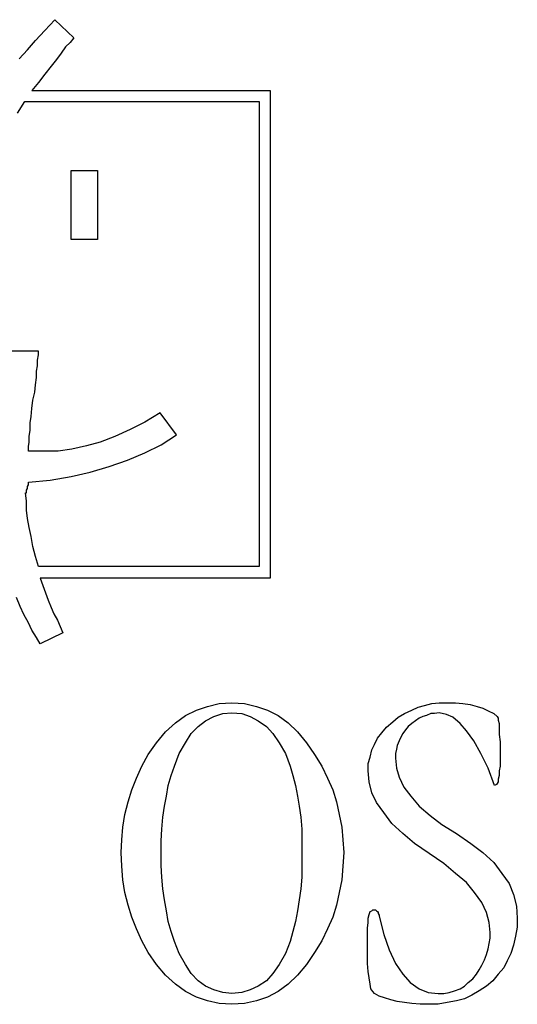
# Model space of a CAD drawing. Extents: x 0 to 19, y -0.1 to 2.1.
# Tile 17 of 17: x 18 to 19, y 0 to 2.1. Entities that reach past the tile are written whole.
import ezdxf

# ---------------------------------------------------------------- set-up
doc = ezdxf.new("R2010")
doc.units = 0

msp = doc.modelspace()

# ---------------------------------------------------------------- linework, layer by layer
at = {"color": 0}
for p, q in [((18.02344, 2.085938, 0.5), (18.04492, 2.109375, 0.5)), ((18.04492, 2.109375, 0.5), (18.08594, 2.070313, 0.5)), ((18.00391, 2.064453, 0.5), (18.02344, 2.085938, 0.5)), ((17.98633, 2.044922, 0.5), (18.00391, 2.064453, 0.5)), ((18.07813, 2.060547, 0.5), (18.06836, 2.050781, 0.5)), ((18.08594, 2.070313, 0.5), (18.07813, 2.060547, 0.5)), ((17.96875, 2.025391, 0.5), (17.98633, 2.044922, 0.5)), ((18.05859, 2.037109, 0.5), (18.04883, 2.023438, 0.5)), ((18.06836, 2.050781, 0.5), (18.05859, 2.037109, 0.5)), ((18.04883, 2.023438, 0.5), (18.03711, 2.009766, 0.5)), ((18.02344, 1.992188, 0.5), (18.00977, 1.974609, 0.5)), ((18.03711, 2.009766, 0.5), (18.02344, 1.992188, 0.5)), ((18.00977, 1.974609, 0.5), (17.99609, 1.957031, 0.5)), ((17.99609, 1.957031, 0.5), (18.50781, 1.957031, 0.5)), ((18.50781, 1.957031, 0.5), (18.50781, 0.908203, 0.5)), ((17.96484, 1.908203, 0.5), (17.98047, 1.933594, 0.5)), ((17.98047, 1.933594, 0.5), (18.48438, 1.933594, 0.5)), ((18.48438, 1.933594, 0.5), (18.48438, 0.933594, 0.5)), ((18.08008, 1.636719, 0.5), (18.08008, 1.785156, 0.5)), ((18.08008, 1.785156, 0.5), (18.13672, 1.785156, 0.5)), ((18.13672, 1.785156, 0.5), (18.13672, 1.636719, 0.5)), ((18.13672, 1.636719, 0.5), (18.08008, 1.636719, 0.5)), ((18.00977, 1.396484, 0.5), (17.79688, 1.396484, 0.5)), ((18.00781, 1.376953, 0.5), (18.00977, 1.388672, 0.5)), ((18.00781, 1.365234, 0.5), (18.00781, 1.376953, 0.5)), ((18.00977, 1.388672, 0.5), (18.00977, 1.396484, 0.5)), ((18.00586, 1.353516, 0.5), (18.00781, 1.365234, 0.5)), ((18.00391, 1.324219, 0.5), (18.00586, 1.339844, 0.5)), ((18.00586, 1.339844, 0.5), (18.00586, 1.353516, 0.5)), ((18.00195, 1.308594, 0.5), (18.00391, 1.324219, 0.5)), ((17.99805, 1.291016, 0.5), (18.00195, 1.308594, 0.5)), ((17.99414, 1.255859, 0.5), (17.99609, 1.273438, 0.5)), ((17.99609, 1.273438, 0.5), (17.99805, 1.291016, 0.5)), ((17.99219, 1.242188, 0.5), (17.99414, 1.255859, 0.5)), ((18.27148, 1.263672, 0.5), (18.23828, 1.244141, 0.5)), ((18.30664, 1.216797, 0.5), (18.27148, 1.263672, 0.5)), ((17.99219, 1.226563, 0.5), (17.99219, 1.242188, 0.5)), ((18.20703, 1.228516, 0.5), (18.17383, 1.212891, 0.5)), ((18.23828, 1.244141, 0.5), (18.20703, 1.228516, 0.5)), ((17.99023, 1.212891, 0.5), (17.99219, 1.226563, 0.5)), ((17.99023, 1.201172, 0.5), (17.99023, 1.212891, 0.5)), ((18.17383, 1.212891, 0.5), (18.14258, 1.201172, 0.5)), ((18.27344, 1.195313, 0.5), (18.30664, 1.216797, 0.5)), ((17.98828, 1.191406, 0.5), (17.99023, 1.201172, 0.5)), ((17.98828, 1.181641, 0.5), (17.98828, 1.191406, 0.5)), ((18.11328, 1.193359, 0.5), (18.08203, 1.185547, 0.5)), ((18.14258, 1.201172, 0.5), (18.11328, 1.193359, 0.5)), ((18.23828, 1.177734, 0.5), (18.27344, 1.195313, 0.5)), ((18.02148, 1.181641, 0.5), (17.98828, 1.181641, 0.5)), ((18.05273, 1.181641, 0.5), (18.02148, 1.181641, 0.5)), ((18.08203, 1.185547, 0.5), (18.05273, 1.181641, 0.5)), ((18.20117, 1.162109, 0.5), (18.23828, 1.177734, 0.5)), ((18.12109, 1.136719, 0.5), (18.16211, 1.148438, 0.5)), ((18.16211, 1.148438, 0.5), (18.20117, 1.162109, 0.5)), ((18.03516, 1.119141, 0.5), (18.08008, 1.126953, 0.5)), ((18.08008, 1.126953, 0.5), (18.12109, 1.136719, 0.5)), ((17.98438, 1.097656, 0.5), (17.98633, 1.101563, 0.5)), ((17.98633, 1.105469, 0.5), (17.98828, 1.109375, 0.5)), ((17.98633, 1.101563, 0.5), (17.98633, 1.105469, 0.5)), ((17.98828, 1.115234, 0.5), (18.03516, 1.119141, 0.5)), ((17.98828, 1.109375, 0.5), (17.98828, 1.115234, 0.5)), ((17.98438, 1.074219, 0.5), (17.98242, 1.091797, 0.5)), ((17.98242, 1.091797, 0.5), (17.98438, 1.091797, 0.5)), ((17.98438, 1.095703, 0.5), (17.98438, 1.097656, 0.5)), ((17.98438, 1.09375, 0.5), (17.98438, 1.095703, 0.5)), ((17.98438, 1.091797, 0.5), (17.98438, 1.09375, 0.5)), ((17.98438, 1.054688, 0.5), (17.98438, 1.074219, 0.5)), ((17.98633, 1.037109, 0.5), (17.98438, 1.054688, 0.5)), ((17.99023, 1.017578, 0.5), (17.98633, 1.037109, 0.5)), ((17.99414, 0.998047, 0.5), (17.99023, 1.017578, 0.5)), ((17.99805, 0.976563, 0.5), (17.99414, 0.998047, 0.5)), ((18.00391, 0.955078, 0.5), (17.99805, 0.976563, 0.5)), ((18.00977, 0.933594, 0.5), (18.00391, 0.955078, 0.5)), ((18.48438, 0.933594, 0.5), (18.00977, 0.933594, 0.5)), ((18.50781, 0.908203, 0.5), (18.01367, 0.908203, 0.5)), ((18.01367, 0.908203, 0.5), (18.01953, 0.892578, 0.5)), ((18.01953, 0.892578, 0.5), (18.02539, 0.876953, 0.5)), ((18.02539, 0.876953, 0.5), (18.03125, 0.861328, 0.5)), ((17.9707, 0.847656, 0.5), (17.96289, 0.867188, 0.5)), ((17.97852, 0.830078, 0.5), (17.9707, 0.847656, 0.5)), ((18.03125, 0.861328, 0.5), (18.03711, 0.845703, 0.5)), ((17.98828, 0.8125, 0.5), (17.97852, 0.830078, 0.5)), ((18.03711, 0.845703, 0.5), (18.04297, 0.832031, 0.5)), ((18.04297, 0.832031, 0.5), (18.05078, 0.818359, 0.5)), ((17.99609, 0.796875, 0.5), (17.98828, 0.8125, 0.5)), ((18.05078, 0.818359, 0.5), (18.05664, 0.804688, 0.5)), ((18.05664, 0.804688, 0.5), (18.0625, 0.791016, 0.5)), ((18.00586, 0.78125, 0.5), (17.99609, 0.796875, 0.5)), ((18.0625, 0.791016, 0.5), (18.01367, 0.767578, 0.5)), ((18.01367, 0.767578, 0.5), (18.00586, 0.78125, 0.5)), ((18.37305, 0.632813, 0.5), (18.39844, 0.638672, 0.5)), ((18.39844, 0.638672, 0.5), (18.42578, 0.640625, 0.5)), ((18.42578, 0.640625, 0.5), (18.45313, 0.638672, 0.5)), ((18.45313, 0.638672, 0.5), (18.47852, 0.632813, 0.5)), ((18.83984, 0.634766, 0.5), (18.85547, 0.638672, 0.5)), ((18.85547, 0.638672, 0.5), (18.87109, 0.640625, 0.5)), ((18.87109, 0.640625, 0.5), (18.88672, 0.640625, 0.5)), ((18.88672, 0.640625, 0.5), (18.90625, 0.640625, 0.5)), ((18.90625, 0.640625, 0.5), (18.92188, 0.638672, 0.5)), ((18.92188, 0.638672, 0.5), (18.9375, 0.636719, 0.5)), ((18.9375, 0.636719, 0.5), (18.95313, 0.632813, 0.5)), ((18.32617, 0.613281, 0.5), (18.34961, 0.625, 0.5)), ((18.34961, 0.625, 0.5), (18.37305, 0.632813, 0.5)), ((18.38672, 0.611328, 0.5), (18.40625, 0.617188, 0.5)), ((18.40625, 0.617188, 0.5), (18.42578, 0.619141, 0.5)), ((18.42578, 0.619141, 0.5), (18.44727, 0.617188, 0.5)), ((18.44727, 0.617188, 0.5), (18.46484, 0.611328, 0.5)), ((18.47852, 0.632813, 0.5), (18.50195, 0.625, 0.5)), ((18.50195, 0.625, 0.5), (18.52539, 0.613281, 0.5)), ((18.7832, 0.609375, 0.5), (18.79688, 0.617188, 0.5)), ((18.79688, 0.617188, 0.5), (18.8125, 0.625, 0.5)), ((18.8125, 0.625, 0.5), (18.82617, 0.630859, 0.5)), ((18.82617, 0.630859, 0.5), (18.83984, 0.634766, 0.5)), ((18.85352, 0.617188, 0.5), (18.84375, 0.613281, 0.5)), ((18.86133, 0.617188, 0.5), (18.85352, 0.617188, 0.5)), ((18.87109, 0.619141, 0.5), (18.86133, 0.617188, 0.5)), ((18.88672, 0.615234, 0.5), (18.87109, 0.619141, 0.5)), ((18.90039, 0.609375, 0.5), (18.88672, 0.615234, 0.5)), ((18.95313, 0.632813, 0.5), (18.96484, 0.628906, 0.5)), ((18.96484, 0.628906, 0.5), (18.97656, 0.623047, 0.5)), ((18.97656, 0.623047, 0.5), (18.98828, 0.617188, 0.5)), ((18.98828, 0.617188, 0.5), (18.99609, 0.611328, 0.5)), ((18.2832, 0.578125, 0.5), (18.30469, 0.597656, 0.5)), ((18.30469, 0.597656, 0.5), (18.32617, 0.613281, 0.5)), ((18.35352, 0.589844, 0.5), (18.36914, 0.601563, 0.5)), ((18.36914, 0.601563, 0.5), (18.38672, 0.611328, 0.5)), ((18.46484, 0.611328, 0.5), (18.48242, 0.601563, 0.5)), ((18.48242, 0.601563, 0.5), (18.5, 0.589844, 0.5)), ((18.52539, 0.613281, 0.5), (18.54688, 0.597656, 0.5)), ((18.54688, 0.597656, 0.5), (18.56641, 0.578125, 0.5)), ((18.75781, 0.587891, 0.5), (18.77148, 0.599609, 0.5)), ((18.77148, 0.599609, 0.5), (18.7832, 0.609375, 0.5)), ((18.8125, 0.595703, 0.5), (18.80469, 0.589844, 0.5)), ((18.82031, 0.601563, 0.5), (18.8125, 0.595703, 0.5)), ((18.82813, 0.607422, 0.5), (18.82031, 0.601563, 0.5)), ((18.83594, 0.611328, 0.5), (18.82813, 0.607422, 0.5)), ((18.84375, 0.613281, 0.5), (18.83594, 0.611328, 0.5)), ((18.91602, 0.595703, 0.5), (18.90039, 0.609375, 0.5)), ((18.92969, 0.580078, 0.5), (18.91602, 0.595703, 0.5)), ((18.99609, 0.611328, 0.5), (18.99805, 0.607422, 0.5)), ((18.99805, 0.607422, 0.5), (18.99805, 0.603516, 0.5)), ((18.99805, 0.603516, 0.5), (19, 0.595703, 0.5)), ((19, 0.595703, 0.5), (19, 0.583984, 0.5)), ((18.26367, 0.554688, 0.5), (18.2832, 0.578125, 0.5)), ((18.32617, 0.554688, 0.5), (18.33789, 0.574219, 0.5)), ((18.33789, 0.574219, 0.5), (18.35352, 0.589844, 0.5)), ((18.5, 0.589844, 0.5), (18.51367, 0.574219, 0.5)), ((18.51367, 0.574219, 0.5), (18.52734, 0.554688, 0.5)), ((18.56641, 0.578125, 0.5), (18.58594, 0.554688, 0.5)), ((18.73828, 0.564453, 0.5), (18.74805, 0.576172, 0.5)), ((18.74805, 0.576172, 0.5), (18.75781, 0.587891, 0.5)), ((18.79297, 0.574219, 0.5), (18.78906, 0.566406, 0.5)), ((18.79883, 0.582031, 0.5), (18.79297, 0.574219, 0.5)), ((18.80469, 0.589844, 0.5), (18.79883, 0.582031, 0.5)), ((18.94531, 0.558594, 0.5), (18.92969, 0.580078, 0.5)), ((19, 0.583984, 0.5), (19, 0.572266, 0.5)), ((19, 0.572266, 0.5), (19.00195, 0.556641, 0.5)), ((18.24609, 0.529297, 0.5), (18.26367, 0.554688, 0.5)), ((18.3125, 0.53125, 0.5), (18.32617, 0.554688, 0.5)), ((18.52734, 0.554688, 0.5), (18.54102, 0.53125, 0.5)), ((18.58594, 0.554688, 0.5), (18.60352, 0.529297, 0.5)), ((18.72656, 0.539063, 0.5), (18.73242, 0.550781, 0.5)), ((18.73242, 0.550781, 0.5), (18.73828, 0.564453, 0.5)), ((18.78516, 0.558594, 0.5), (18.78125, 0.548828, 0.5)), ((18.78906, 0.566406, 0.5), (18.78516, 0.558594, 0.5)), ((18.96094, 0.53125, 0.5), (18.94531, 0.558594, 0.5)), ((19.00195, 0.556641, 0.5), (19.00195, 0.537109, 0.5)), ((18.23242, 0.503906, 0.5), (18.24609, 0.529297, 0.5)), ((18.30273, 0.503906, 0.5), (18.3125, 0.53125, 0.5)), ((18.54102, 0.53125, 0.5), (18.55078, 0.503906, 0.5)), ((18.60352, 0.529297, 0.5), (18.61914, 0.503906, 0.5)), ((18.72266, 0.523438, 0.5), (18.72656, 0.539063, 0.5)), ((18.7793, 0.541016, 0.5), (18.77734, 0.53125, 0.5)), ((18.77734, 0.53125, 0.5), (18.77734, 0.521484, 0.5)), ((18.78125, 0.548828, 0.5), (18.7793, 0.541016, 0.5)), ((18.97656, 0.5, 0.5), (18.96094, 0.53125, 0.5)), ((19.00195, 0.537109, 0.5), (19.00195, 0.517578, 0.5)), ((18.71875, 0.509766, 0.5), (18.72266, 0.523438, 0.5)), ((18.71875, 0.494141, 0.5), (18.71875, 0.509766, 0.5)), ((18.77734, 0.521484, 0.5), (18.7793, 0.5, 0.5)), ((19.00195, 0.517578, 0.5), (19.00195, 0.503906, 0.5)), ((18.2207, 0.478516, 0.5), (18.23242, 0.503906, 0.5)), ((18.29492, 0.484375, 0.5), (18.30273, 0.503906, 0.5)), ((18.55078, 0.503906, 0.5), (18.55664, 0.484375, 0.5)), ((18.61914, 0.503906, 0.5), (18.63086, 0.478516, 0.5)), ((18.7207, 0.470703, 0.5), (18.71875, 0.494141, 0.5)), ((18.7793, 0.5, 0.5), (18.78516, 0.480469, 0.5)), ((18.99023, 0.462891, 0.5), (18.97656, 0.5, 0.5)), ((19.00195, 0.503906, 0.5), (19, 0.494141, 0.5)), ((19, 0.494141, 0.5), (19, 0.484375, 0.5)), ((18.21094, 0.453125, 0.5), (18.2207, 0.478516, 0.5)), ((18.28906, 0.462891, 0.5), (18.29492, 0.484375, 0.5)), ((18.55664, 0.484375, 0.5), (18.5625, 0.462891, 0.5)), ((18.63086, 0.478516, 0.5), (18.64258, 0.453125, 0.5)), ((18.72656, 0.447266, 0.5), (18.7207, 0.470703, 0.5)), ((18.78516, 0.480469, 0.5), (18.79492, 0.458984, 0.5)), ((18.99609, 0.466797, 0.5), (18.99414, 0.464844, 0.5)), ((18.99805, 0.470703, 0.5), (18.99609, 0.466797, 0.5)), ((19, 0.484375, 0.5), (18.99805, 0.476563, 0.5)), ((18.99805, 0.476563, 0.5), (18.99805, 0.470703, 0.5)), ((18.20313, 0.427734, 0.5), (18.21094, 0.453125, 0.5)), ((18.28516, 0.439453, 0.5), (18.28906, 0.462891, 0.5)), ((18.5625, 0.462891, 0.5), (18.56641, 0.439453, 0.5)), ((18.64258, 0.453125, 0.5), (18.65039, 0.427734, 0.5)), ((18.73633, 0.425781, 0.5), (18.72656, 0.447266, 0.5)), ((18.79492, 0.458984, 0.5), (18.81055, 0.439453, 0.5)), ((18.99414, 0.464844, 0.5), (18.99023, 0.462891, 0.5)), ((18.19531, 0.400391, 0.5), (18.20313, 0.427734, 0.5)), ((18.28125, 0.417969, 0.5), (18.28516, 0.439453, 0.5)), ((18.56641, 0.439453, 0.5), (18.57031, 0.417969, 0.5)), ((18.65039, 0.427734, 0.5), (18.65625, 0.400391, 0.5)), ((18.75195, 0.404297, 0.5), (18.73633, 0.425781, 0.5)), ((18.81055, 0.439453, 0.5), (18.82813, 0.417969, 0.5)), ((18.27734, 0.394531, 0.5), (18.28125, 0.417969, 0.5)), ((18.57031, 0.417969, 0.5), (18.57422, 0.394531, 0.5)), ((18.76953, 0.380859, 0.5), (18.75195, 0.404297, 0.5)), ((18.82813, 0.417969, 0.5), (18.85156, 0.398438, 0.5)), ((18.19141, 0.373047, 0.5), (18.19531, 0.400391, 0.5)), ((18.27539, 0.369141, 0.5), (18.27734, 0.394531, 0.5)), ((18.57422, 0.394531, 0.5), (18.57617, 0.369141, 0.5)), ((18.65625, 0.400391, 0.5), (18.66211, 0.373047, 0.5)), ((18.85156, 0.398438, 0.5), (18.87695, 0.378906, 0.5)), ((18.18945, 0.345703, 0.5), (18.19141, 0.373047, 0.5)), ((18.27344, 0.34375, 0.5), (18.27539, 0.369141, 0.5)), ((18.57617, 0.369141, 0.5), (18.57617, 0.34375, 0.5)), ((18.66211, 0.373047, 0.5), (18.66406, 0.345703, 0.5)), ((18.79297, 0.359375, 0.5), (18.76953, 0.380859, 0.5)), ((18.87695, 0.378906, 0.5), (18.9082, 0.359375, 0.5)), ((18.1875, 0.318359, 0.5), (18.18945, 0.345703, 0.5)), ((18.27344, 0.318359, 0.5), (18.27344, 0.34375, 0.5)), ((18.57617, 0.34375, 0.5), (18.57617, 0.318359, 0.5)), ((18.66406, 0.345703, 0.5), (18.66602, 0.318359, 0.5)), ((18.81836, 0.337891, 0.5), (18.79297, 0.359375, 0.5)), ((18.9082, 0.359375, 0.5), (18.93945, 0.337891, 0.5)), ((18.18945, 0.289063, 0.5), (18.1875, 0.318359, 0.5)), ((18.27344, 0.291016, 0.5), (18.27344, 0.318359, 0.5)), ((18.57617, 0.318359, 0.5), (18.57617, 0.291016, 0.5)), ((18.66602, 0.318359, 0.5), (18.66406, 0.289063, 0.5)), ((18.84961, 0.316406, 0.5), (18.81836, 0.337891, 0.5)), ((18.93945, 0.337891, 0.5), (18.96484, 0.318359, 0.5)), ((18.96484, 0.318359, 0.5), (18.98828, 0.296875, 0.5)), ((18.88086, 0.294922, 0.5), (18.84961, 0.316406, 0.5)), ((18.98828, 0.296875, 0.5), (19.00586, 0.273438, 0.5)), ((18.19141, 0.259766, 0.5), (18.18945, 0.289063, 0.5)), ((18.27539, 0.265625, 0.5), (18.27344, 0.291016, 0.5)), ((18.57617, 0.291016, 0.5), (18.57617, 0.265625, 0.5)), ((18.66406, 0.289063, 0.5), (18.66211, 0.259766, 0.5)), ((18.90625, 0.273438, 0.5), (18.88086, 0.294922, 0.5)), ((18.19531, 0.232422, 0.5), (18.19141, 0.259766, 0.5)), ((18.27734, 0.240234, 0.5), (18.27539, 0.265625, 0.5)), ((18.57617, 0.265625, 0.5), (18.57422, 0.240234, 0.5)), ((18.66211, 0.259766, 0.5), (18.65625, 0.232422, 0.5)), ((18.92969, 0.253906, 0.5), (18.90625, 0.273438, 0.5)), ((19.00586, 0.273438, 0.5), (19.02148, 0.251953, 0.5)), ((18.28125, 0.216797, 0.5), (18.27734, 0.240234, 0.5)), ((18.57422, 0.240234, 0.5), (18.57031, 0.216797, 0.5)), ((18.94727, 0.232422, 0.5), (18.92969, 0.253906, 0.5)), ((19.02148, 0.251953, 0.5), (19.03125, 0.228516, 0.5)), ((18.20313, 0.205078, 0.5), (18.19531, 0.232422, 0.5)), ((18.28516, 0.193359, 0.5), (18.28125, 0.216797, 0.5)), ((18.57031, 0.216797, 0.5), (18.56641, 0.193359, 0.5)), ((18.65625, 0.232422, 0.5), (18.65039, 0.205078, 0.5)), ((18.96289, 0.210938, 0.5), (18.94727, 0.232422, 0.5)), ((19.03125, 0.228516, 0.5), (19.03711, 0.203125, 0.5)), ((18.21094, 0.179688, 0.5), (18.20313, 0.205078, 0.5)), ((18.28906, 0.169922, 0.5), (18.28516, 0.193359, 0.5)), ((18.56641, 0.193359, 0.5), (18.5625, 0.169922, 0.5)), ((18.65039, 0.205078, 0.5), (18.64258, 0.179688, 0.5)), ((18.7207, 0.185547, 0.5), (18.72266, 0.191406, 0.5)), ((18.72266, 0.191406, 0.5), (18.72656, 0.193359, 0.5)), ((18.72656, 0.193359, 0.5), (18.72852, 0.195313, 0.5)), ((18.72852, 0.195313, 0.5), (18.73242, 0.195313, 0.5)), ((18.73242, 0.195313, 0.5), (18.73438, 0.195313, 0.5)), ((18.73438, 0.195313, 0.5), (18.73633, 0.193359, 0.5)), ((18.73633, 0.193359, 0.5), (18.73828, 0.191406, 0.5)), ((18.73828, 0.191406, 0.5), (18.74023, 0.189453, 0.5)), ((18.97266, 0.189453, 0.5), (18.96289, 0.210938, 0.5)), ((19.03711, 0.203125, 0.5), (19.03906, 0.177734, 0.5)), ((18.2207, 0.154297, 0.5), (18.21094, 0.179688, 0.5)), ((18.29492, 0.148438, 0.5), (18.28906, 0.169922, 0.5)), ((18.5625, 0.169922, 0.5), (18.55664, 0.148438, 0.5)), ((18.64258, 0.179688, 0.5), (18.63086, 0.154297, 0.5)), ((18.71875, 0.177734, 0.5), (18.7207, 0.185547, 0.5)), ((18.71875, 0.167969, 0.5), (18.71875, 0.177734, 0.5)), ((18.74023, 0.189453, 0.5), (18.74023, 0.1875, 0.5)), ((18.74023, 0.1875, 0.5), (18.74219, 0.183594, 0.5)), ((18.74219, 0.183594, 0.5), (18.74219, 0.181641, 0.5)), ((18.74219, 0.181641, 0.5), (18.75195, 0.142578, 0.5)), ((18.97852, 0.167969, 0.5), (18.97266, 0.189453, 0.5)), ((19.03906, 0.177734, 0.5), (19.03906, 0.158203, 0.5)), ((18.23242, 0.128906, 0.5), (18.2207, 0.154297, 0.5)), ((18.30273, 0.126953, 0.5), (18.29492, 0.148438, 0.5)), ((18.55664, 0.148438, 0.5), (18.55078, 0.126953, 0.5)), ((18.63086, 0.154297, 0.5), (18.61914, 0.128906, 0.5)), ((18.7168, 0.15625, 0.5), (18.71875, 0.167969, 0.5)), ((18.7168, 0.140625, 0.5), (18.7168, 0.15625, 0.5)), ((18.98047, 0.146484, 0.5), (18.97852, 0.167969, 0.5)), ((19.03906, 0.158203, 0.5), (19.03516, 0.138672, 0.5)), ((18.24609, 0.103516, 0.5), (18.23242, 0.128906, 0.5)), ((18.61914, 0.128906, 0.5), (18.60352, 0.103516, 0.5)), ((18.7168, 0.125, 0.5), (18.7168, 0.140625, 0.5)), ((18.75195, 0.142578, 0.5), (18.76367, 0.109375, 0.5)), ((18.97852, 0.123047, 0.5), (18.98047, 0.134766, 0.5)), ((18.98047, 0.134766, 0.5), (18.98047, 0.146484, 0.5)), ((19.03516, 0.138672, 0.5), (19.03125, 0.119141, 0.5)), ((18.3125, 0.101563, 0.5), (18.30273, 0.126953, 0.5)), ((18.55078, 0.126953, 0.5), (18.54102, 0.101563, 0.5)), ((18.7168, 0.101563, 0.5), (18.7168, 0.125, 0.5)), ((18.76367, 0.109375, 0.5), (18.77734, 0.080078, 0.5)), ((18.97266, 0.099609, 0.5), (18.97656, 0.111328, 0.5)), ((18.97656, 0.111328, 0.5), (18.97852, 0.123047, 0.5)), ((19.03125, 0.119141, 0.5), (19.02539, 0.101563, 0.5)), ((18.26367, 0.078125, 0.5), (18.24609, 0.103516, 0.5)), ((18.32617, 0.078125, 0.5), (18.3125, 0.101563, 0.5)), ((18.54102, 0.101563, 0.5), (18.52734, 0.078125, 0.5)), ((18.60352, 0.103516, 0.5), (18.58594, 0.078125, 0.5)), ((18.7168, 0.080078, 0.5), (18.7168, 0.101563, 0.5)), ((18.96289, 0.076172, 0.5), (18.96875, 0.087891, 0.5)), ((18.96875, 0.087891, 0.5), (18.97266, 0.099609, 0.5)), ((19.01758, 0.085938, 0.5), (19.00977, 0.070313, 0.5)), ((19.02539, 0.101563, 0.5), (19.01758, 0.085938, 0.5)), ((18.2832, 0.054688, 0.5), (18.26367, 0.078125, 0.5)), ((18.33789, 0.058594, 0.5), (18.32617, 0.078125, 0.5)), ((18.52734, 0.078125, 0.5), (18.51367, 0.058594, 0.5)), ((18.58594, 0.078125, 0.5), (18.56641, 0.054688, 0.5)), ((18.71875, 0.0625, 0.5), (18.7168, 0.080078, 0.5)), ((18.77734, 0.080078, 0.5), (18.79297, 0.056641, 0.5)), ((18.95117, 0.056641, 0.5), (18.95703, 0.066406, 0.5)), ((18.95703, 0.066406, 0.5), (18.96289, 0.076172, 0.5)), ((19.00977, 0.070313, 0.5), (18.99805, 0.056641, 0.5)), ((18.30469, 0.035156, 0.5), (18.2832, 0.054688, 0.5)), ((18.35352, 0.042969, 0.5), (18.33789, 0.058594, 0.5)), ((18.36914, 0.03125, 0.5), (18.35352, 0.042969, 0.5)), ((18.5, 0.042969, 0.5), (18.48242, 0.03125, 0.5)), ((18.51367, 0.058594, 0.5), (18.5, 0.042969, 0.5)), ((18.56641, 0.054688, 0.5), (18.54688, 0.035156, 0.5)), ((18.7207, 0.048828, 0.5), (18.71875, 0.0625, 0.5)), ((18.72266, 0.035156, 0.5), (18.7207, 0.048828, 0.5)), ((18.79297, 0.056641, 0.5), (18.80859, 0.039063, 0.5)), ((18.93359, 0.039063, 0.5), (18.94336, 0.046875, 0.5)), ((18.94336, 0.046875, 0.5), (18.95117, 0.056641, 0.5)), ((18.98633, 0.042969, 0.5), (18.97266, 0.03125, 0.5)), ((18.99805, 0.056641, 0.5), (18.98633, 0.042969, 0.5)), ((18.32617, 0.019531, 0.5), (18.30469, 0.035156, 0.5)), ((18.38672, 0.023438, 0.5), (18.36914, 0.03125, 0.5)), ((18.40625, 0.017578, 0.5), (18.38672, 0.023438, 0.5)), ((18.46484, 0.023438, 0.5), (18.44727, 0.017578, 0.5)), ((18.48242, 0.03125, 0.5), (18.46484, 0.023438, 0.5)), ((18.54688, 0.035156, 0.5), (18.52539, 0.019531, 0.5)), ((18.72461, 0.025391, 0.5), (18.72266, 0.035156, 0.5)), ((18.72852, 0.019531, 0.5), (18.72461, 0.025391, 0.5)), ((18.80859, 0.039063, 0.5), (18.82813, 0.025391, 0.5)), ((18.82813, 0.025391, 0.5), (18.84766, 0.017578, 0.5)), ((18.89258, 0.017578, 0.5), (18.9043, 0.021484, 0.5)), ((18.9043, 0.021484, 0.5), (18.91602, 0.025391, 0.5)), ((18.91602, 0.025391, 0.5), (18.92578, 0.03125, 0.5)), ((18.92578, 0.03125, 0.5), (18.93359, 0.039063, 0.5)), ((18.95703, 0.021484, 0.5), (18.94141, 0.011719, 0.5)), ((18.97266, 0.03125, 0.5), (18.95703, 0.021484, 0.5)), ((18.34961, 0.007813, 0.5), (18.32617, 0.019531, 0.5)), ((18.37305, 0, 0.5), (18.34961, 0.007813, 0.5)), ((18.39844, -0.005859, 0.5), (18.37305, 0, 0.5)), ((18.42578, 0.015625, 0.5), (18.40625, 0.017578, 0.5)), ((18.44727, 0.017578, 0.5), (18.42578, 0.015625, 0.5)), ((18.47852, 0, 0.5), (18.45313, -0.005859, 0.5)), ((18.50195, 0.007813, 0.5), (18.47852, 0, 0.5)), ((18.52539, 0.019531, 0.5), (18.50195, 0.007813, 0.5)), ((18.73242, 0.015625, 0.5), (18.72852, 0.019531, 0.5)), ((18.74219, 0.009766, 0.5), (18.73242, 0.015625, 0.5)), ((18.75391, 0.005859, 0.5), (18.74219, 0.009766, 0.5)), ((18.76758, 0.001953, 0.5), (18.75391, 0.005859, 0.5)), ((18.78125, -0.001953, 0.5), (18.76758, 0.001953, 0.5)), ((18.84766, 0.017578, 0.5), (18.86914, 0.015625, 0.5)), ((18.86914, 0.015625, 0.5), (18.88086, 0.015625, 0.5)), ((18.88086, 0.015625, 0.5), (18.89258, 0.017578, 0.5)), ((18.9082, 0, 0.5), (18.88867, -0.003906, 0.5)), ((18.92578, 0.003906, 0.5), (18.9082, 0, 0.5)), ((18.94141, 0.011719, 0.5), (18.92578, 0.003906, 0.5)), ((18.42578, -0.007813, 0.5), (18.39844, -0.005859, 0.5)), ((18.45313, -0.005859, 0.5), (18.42578, -0.007813, 0.5)), ((18.79688, -0.003906, 0.5), (18.78125, -0.001953, 0.5)), ((18.8125, -0.005859, 0.5), (18.79688, -0.003906, 0.5)), ((18.83008, -0.007813, 0.5), (18.8125, -0.005859, 0.5)), ((18.84961, -0.007813, 0.5), (18.83008, -0.007813, 0.5)), ((18.86914, -0.007813, 0.5), (18.84961, -0.007813, 0.5)), ((18.88867, -0.003906, 0.5), (18.86914, -0.007813, 0.5))]:
    msp.add_line(p, q, dxfattribs=at)

doc.saveas('drawing.dxf')
